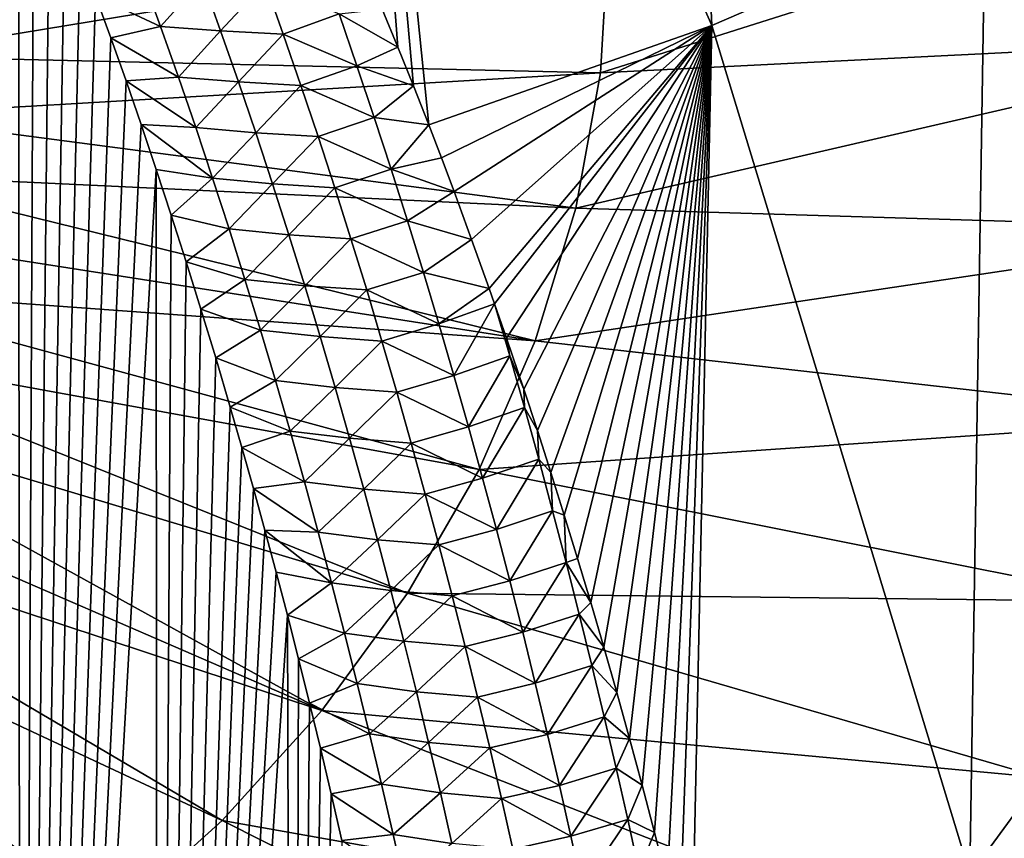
# Model space of a CAD drawing. Header units: metres. Extents: x -109 to 109, y -315 to 32.
# Tile 40 of 256: x -70.54 to -65.28, y -50.23 to -45.85. Entities that reach past the tile are written whole.
import ezdxf

# ---------------------------------------------------------------- set-up
doc = ezdxf.new("R2010")
doc.units = ezdxf.units.M
doc.layers.add('solid_K244242000C74_AAA', color=7, linetype='CONTINUOUS')

msp = doc.modelspace()

# ---------------------------------------------------------------- linework, layer by layer
at = {"layer": 'solid_K244242000C74_AAA'}
for points in [[(-66.840889, -45.885212, 30.598389), (-68.881516, -41.246738, 25.582909), (-67.08075, -40.574879, 26.053352)], [(-65.378433, -45.251755, 31.041943), (-66.840889, -45.885212, 30.598389), (-67.08075, -40.574879, 26.053352)], [(-68.521072, -45.999821, 29.752911), (-68.604408, -45.796436, 29.53109), (-68.881516, -41.246738, 25.582909)], [(-68.438133, -46.206604, 29.978886), (-68.521072, -45.999821, 29.752911), (-68.881516, -41.246738, 25.582909)], [(-68.355637, -46.416958, 30.2092), (-68.438133, -46.206604, 29.978886), (-68.881516, -41.246738, 25.582909)], [(-66.840889, -45.885212, 30.598389), (-68.355637, -46.416958, 30.2092), (-68.881516, -41.246738, 25.582909)], [(-64.024094, -49.744751, 36.259895), (-65.378433, -45.251755, 31.041943), (-63.977497, -44.53101, 31.546614)], [(-70.537796, -59.461239, 47.93), (-71.273811, -59.402504, 48.252052), (-70.551598, -44.667568, 28.306177)], [(-70.537796, -59.461239, 47.93), (-70.551598, -44.667568, 28.306177), (-70.468544, -44.870399, 28.52664)], [(-70.537796, -59.461239, 47.93), (-70.468544, -44.870399, 28.52664), (-70.385666, -45.077438, 28.752035)], [(-67.437103, -46.137608, 64.335106), (-63.548321, -44.907257, 64.134209), (-67.39325, -45.406418, 64.847084)], [(-63.610687, -45.947163, 63.406063), (-63.548321, -44.907257, 64.134209), (-67.437103, -46.137608, 64.335106)], [(-70.537796, -59.461239, 47.93), (-70.385666, -45.077438, 28.752035), (-70.30304, -45.288898, 28.982685)], [(-65.460159, -50.42392, 35.784336), (-66.840889, -45.885212, 30.598389), (-65.378433, -45.251755, 31.041943)], [(-64.024094, -49.744751, 36.259895), (-65.460159, -50.42392, 35.784336), (-65.378433, -45.251755, 31.041943)], [(-70.537796, -59.461239, 47.93), (-70.30304, -45.288898, 28.982685), (-70.220718, -45.50499, 29.218914)], [(-71.293709, -46.048912, 65.084503), (-67.39325, -45.406418, 64.847084), (-71.279114, -45.729343, 65.308273)], [(-71.293709, -46.048912, 65.084503), (-67.437103, -46.137608, 64.335106), (-67.39325, -45.406418, 64.847084)], [(-70.537796, -59.461239, 47.93), (-70.220718, -45.50499, 29.218914), (-70.138748, -45.725807, 29.460875)], [(-69.790886, -45.889717, 29.502983), (-70.138748, -45.725807, 29.460875), (-69.889252, -45.619053, 29.208765)], [(-69.790886, -45.889717, 29.502983), (-69.889252, -45.619053, 29.208765), (-69.567223, -45.640865, 29.169867)], [(-69.790886, -45.889717, 29.502983), (-69.567223, -45.640865, 29.169867), (-69.469246, -45.913631, 29.463903)], [(-69.469246, -45.913631, 29.463903), (-69.567223, -45.640865, 29.169867), (-69.231689, -45.656639, 29.197786)], [(-69.469246, -45.913631, 29.463903), (-69.231689, -45.656639, 29.197786), (-69.134369, -45.93082, 29.49102)], [(-69.134369, -45.93082, 29.49102), (-69.231689, -45.656639, 29.197786), (-68.83564, -45.823013, 29.457605)], [(-70.537796, -59.461239, 47.93), (-70.138748, -45.725807, 29.460875), (-70.056999, -45.951, 29.708014)], [(-69.790886, -45.889717, 29.502983), (-70.056999, -45.951, 29.708014), (-70.138748, -45.725807, 29.460875)], [(-69.134369, -45.93082, 29.49102), (-68.83564, -45.823013, 29.457605), (-68.740059, -46.099991, 29.752268)], [(-68.83564, -45.823013, 29.457605), (-68.604408, -45.796436, 29.53109), (-68.521072, -45.999821, 29.752911)], [(-68.740059, -46.099991, 29.752268), (-68.83564, -45.823013, 29.457605), (-68.521072, -45.999821, 29.752911)], [(-69.695305, -46.160477, 29.798111), (-70.056999, -45.951, 29.708014), (-69.790886, -45.889717, 29.502983)], [(-69.695305, -46.160477, 29.798111), (-69.790886, -45.889717, 29.502983), (-69.469246, -45.913631, 29.463903)], [(-68.287827, -46.593563, 30.402885), (-68.355637, -46.416958, 30.2092), (-66.840889, -45.885212, 30.598389)], [(-68.220375, -46.772816, 30.599766), (-68.287827, -46.593563, 30.402885), (-66.840889, -45.885212, 30.598389)], [(-68.126038, -47.029831, 30.882544), (-68.220375, -46.772816, 30.599766), (-66.840889, -45.885212, 30.598389)], [(-68.032417, -47.291729, 31.171463), (-68.126038, -47.029831, 30.882544), (-66.840889, -45.885212, 30.598389)], [(-68.003571, -47.373779, 31.262154), (-68.032417, -47.291729, 31.171463), (-66.840889, -45.885212, 30.598389)], [(-67.939537, -47.558369, 31.466478), (-68.003571, -47.373779, 31.262154), (-66.840889, -45.885212, 30.598389)], [(-67.847458, -47.830074, 31.767939), (-67.939537, -47.558369, 31.466478), (-66.840889, -45.885212, 30.598389)], [(-67.774437, -48.051292, 32.013988), (-67.847458, -47.830074, 31.767939), (-66.840889, -45.885212, 30.598389)], [(-67.702011, -48.276112, 32.264572), (-67.774437, -48.051292, 32.013988), (-66.840889, -45.885212, 30.598389)], [(-67.630226, -48.504688, 32.519882), (-67.702011, -48.276112, 32.264572), (-66.840889, -45.885212, 30.598389)], [(-67.55912, -48.736984, 32.77993), (-67.630226, -48.504688, 32.519882), (-66.840889, -45.885212, 30.598389)], [(-67.488647, -48.972466, 33.044292), (-67.55912, -48.736984, 32.77993), (-66.840889, -45.885212, 30.598389)], [(-67.418854, -49.211258, 33.313122), (-67.488647, -48.972466, 33.044292), (-66.840889, -45.885212, 30.598389)], [(-67.349792, -49.453548, 33.586639), (-67.418854, -49.211258, 33.313122), (-66.840889, -45.885212, 30.598389)], [(-67.281494, -49.699524, 33.865074), (-67.349792, -49.453548, 33.586639), (-66.840889, -45.885212, 30.598389)], [(-67.214027, -49.949371, 34.148643), (-67.281494, -49.699524, 33.865074), (-66.840889, -45.885212, 30.598389)], [(-67.147446, -50.203278, 34.437576), (-67.214027, -49.949371, 34.148643), (-66.840889, -45.885212, 30.598389)], [(-67.080429, -50.466736, 34.738197), (-67.147446, -50.203278, 34.437576), (-66.840889, -45.885212, 30.598389)], [(-67.014351, -50.733887, 35.044056), (-67.080429, -50.466736, 34.738197), (-66.840889, -45.885212, 30.598389)], [(-66.949226, -51.004688, 35.355175), (-67.014351, -50.733887, 35.044056), (-66.840889, -45.885212, 30.598389)], [(-65.460159, -50.42392, 35.784336), (-66.949226, -51.004688, 35.355175), (-66.840889, -45.885212, 30.598389)], [(-69.695305, -46.160477, 29.798111), (-69.469246, -45.913631, 29.463903), (-69.374069, -46.186409, 29.758814)], [(-69.374069, -46.186409, 29.758814), (-69.469246, -45.913631, 29.463903), (-69.134369, -45.93082, 29.49102)], [(-69.374069, -46.186409, 29.758814), (-69.134369, -45.93082, 29.49102), (-69.039841, -46.204918, 29.785091)], [(-69.039841, -46.204918, 29.785091), (-69.134369, -45.93082, 29.49102), (-68.740059, -46.099991, 29.752268)], [(-70.537796, -59.461239, 47.93), (-70.056999, -45.951, 29.708014), (-69.975525, -46.18071, 29.960579)], [(-69.695305, -46.160477, 29.798111), (-69.975525, -46.18071, 29.960579), (-70.056999, -45.951, 29.708014)], [(-63.610687, -45.947163, 63.406063), (-67.437103, -46.137608, 64.335106), (-67.56823, -46.861755, 63.828049)], [(-63.797184, -46.977047, 62.684929), (-63.610687, -45.947163, 63.406063), (-67.56823, -46.861755, 63.828049)], [(-71.293709, -46.048912, 65.084503), (-71.337418, -46.366707, 64.861984), (-67.437103, -46.137608, 64.335106)], [(-68.740059, -46.099991, 29.752268), (-68.521072, -45.999821, 29.752911), (-68.438133, -46.206604, 29.978886)], [(-69.039841, -46.204918, 29.785091), (-68.740059, -46.099991, 29.752268), (-68.647224, -46.376793, 30.047741)], [(-68.647224, -46.376793, 30.047741), (-68.740059, -46.099991, 29.752268), (-68.438133, -46.206604, 29.978886)], [(-71.337418, -46.366707, 64.861984), (-67.56823, -46.861755, 63.828049), (-67.437103, -46.137608, 64.335106)], [(-70.537796, -59.461239, 47.93), (-69.975525, -46.18071, 29.960579), (-69.894432, -46.415176, 30.218945)], [(-69.602417, -46.431305, 30.09412), (-69.975525, -46.18071, 29.960579), (-69.695305, -46.160477, 29.798111)], [(-69.602417, -46.431305, 30.09412), (-69.894432, -46.415176, 30.218945), (-69.975525, -46.18071, 29.960579)], [(-69.602417, -46.431305, 30.09412), (-69.695305, -46.160477, 29.798111), (-69.374069, -46.186409, 29.758814)], [(-69.602417, -46.431305, 30.09412), (-69.374069, -46.186409, 29.758814), (-69.281593, -46.45916, 30.054577)], [(-69.281593, -46.45916, 30.054577), (-69.374069, -46.186409, 29.758814), (-69.039841, -46.204918, 29.785091)], [(-69.281593, -46.45916, 30.054577), (-69.039841, -46.204918, 29.785091), (-68.947998, -46.478916, 30.079985)], [(-68.947998, -46.478916, 30.079985), (-69.039841, -46.204918, 29.785091), (-68.647224, -46.376793, 30.047741)], [(-68.647224, -46.376793, 30.047741), (-68.438133, -46.206604, 29.978886), (-68.355637, -46.416958, 30.2092)], [(-71.337418, -46.366707, 64.861984), (-71.410004, -46.68095, 64.641953), (-67.56823, -46.861755, 63.828049)], [(-70.537796, -59.461239, 47.93), (-69.894432, -46.415176, 30.218945), (-69.813805, -46.654636, 30.483492)], [(-69.512146, -46.70216, 30.390987), (-69.813805, -46.654636, 30.483492), (-69.894432, -46.415176, 30.218945)], [(-69.512146, -46.70216, 30.390987), (-69.894432, -46.415176, 30.218945), (-69.602417, -46.431305, 30.09412)], [(-68.947998, -46.478916, 30.079985), (-68.647224, -46.376793, 30.047741), (-68.557053, -46.6534, 30.344006)], [(-68.557053, -46.6534, 30.344006), (-68.647224, -46.376793, 30.047741), (-68.355637, -46.416958, 30.2092)], [(-68.557053, -46.6534, 30.344006), (-68.355637, -46.416958, 30.2092), (-68.287827, -46.593563, 30.402885)], [(-69.512146, -46.70216, 30.390987), (-69.602417, -46.431305, 30.09412), (-69.281593, -46.45916, 30.054577)], [(-69.512146, -46.70216, 30.390987), (-69.281593, -46.45916, 30.054577), (-69.191734, -46.731861, 30.351175)], [(-69.191734, -46.731861, 30.351175), (-69.281593, -46.45916, 30.054577), (-68.947998, -46.478916, 30.079985)], [(-69.191734, -46.731861, 30.351175), (-68.947998, -46.478916, 30.079985), (-68.85878, -46.752781, 30.375683)], [(-68.85878, -46.752781, 30.375683), (-68.947998, -46.478916, 30.079985), (-68.557053, -46.6534, 30.344006)], [(-68.557053, -46.6534, 30.344006), (-68.287827, -46.593563, 30.402885), (-68.220375, -46.772816, 30.599766)], [(-71.410004, -46.68095, 64.641953), (-71.511047, -46.989876, 64.425636), (-67.785385, -47.571888, 63.330811)], [(-71.410004, -46.68095, 64.641953), (-67.785385, -47.571888, 63.330811), (-67.56823, -46.861755, 63.828049)], [(-69.806503, -59.527279, 47.561207), (-70.537796, -59.461239, 47.93), (-69.813805, -46.654636, 30.483492)], [(-69.806503, -59.527279, 47.561207), (-69.813805, -46.654636, 30.483492), (-69.733711, -46.899269, 30.754517)], [(-69.512146, -46.70216, 30.390987), (-69.733711, -46.899269, 30.754517), (-69.813805, -46.654636, 30.483492)], [(-68.85878, -46.752781, 30.375683), (-68.557053, -46.6534, 30.344006), (-68.469467, -46.929794, 30.64105)], [(-68.469467, -46.929794, 30.64105), (-68.557053, -46.6534, 30.344006), (-68.220375, -46.772816, 30.599766)], [(-69.424416, -46.973015, 30.688694), (-69.733711, -46.899269, 30.754517), (-69.512146, -46.70216, 30.390987)], [(-69.424416, -46.973015, 30.688694), (-69.512146, -46.70216, 30.390987), (-69.191734, -46.731861, 30.351175)], [(-69.424416, -46.973015, 30.688694), (-69.191734, -46.731861, 30.351175), (-69.104431, -47.004486, 30.648586)], [(-69.104431, -47.004486, 30.648586), (-69.191734, -46.731861, 30.351175), (-68.85878, -46.752781, 30.375683)], [(-69.104431, -47.004486, 30.648586), (-68.85878, -46.752781, 30.375683), (-68.772087, -47.026497, 30.672169)], [(-68.772087, -47.026497, 30.672169), (-68.85878, -46.752781, 30.375683), (-68.469467, -46.929794, 30.64105)], [(-68.469467, -46.929794, 30.64105), (-68.220375, -46.772816, 30.599766), (-68.126038, -47.029831, 30.882544)], [(-63.797184, -46.977047, 62.684929), (-67.56823, -46.861755, 63.828049), (-67.785385, -47.571888, 63.330811)], [(-69.806503, -59.527279, 47.561207), (-69.733711, -46.899269, 30.754517), (-69.653992, -47.148685, 31.031399)], [(-69.424416, -46.973015, 30.688694), (-69.653992, -47.148685, 31.031399), (-69.733711, -46.899269, 30.754517)], [(-68.772087, -47.026497, 30.672169), (-68.469467, -46.929794, 30.64105), (-68.384384, -47.205956, 30.938862)], [(-68.384384, -47.205956, 30.938862), (-68.469467, -46.929794, 30.64105), (-68.126038, -47.029831, 30.882544)], [(-71.511047, -46.989876, 64.425636), (-71.639999, -47.291756, 64.214256), (-67.785385, -47.571888, 63.330811)], [(-69.339149, -47.243843, 30.987217), (-69.653992, -47.148685, 31.031399), (-69.424416, -46.973015, 30.688694)], [(-69.339149, -47.243843, 30.987217), (-69.424416, -46.973015, 30.688694), (-69.104431, -47.004486, 30.648586)], [(-64.106018, -47.987003, 61.977753), (-63.797184, -46.977047, 62.684929), (-67.785385, -47.571888, 63.330811)], [(-69.339149, -47.243843, 30.987217), (-69.104431, -47.004486, 30.648586), (-69.019585, -47.277008, 30.946793)], [(-69.019585, -47.277008, 30.946793), (-69.104431, -47.004486, 30.648586), (-68.772087, -47.026497, 30.672169)], [(-69.019585, -47.277008, 30.946793), (-68.772087, -47.026497, 30.672169), (-68.687851, -47.300037, 30.969425)], [(-68.687851, -47.300037, 30.969425), (-68.772087, -47.026497, 30.672169), (-68.384384, -47.205956, 30.938862)], [(-68.384384, -47.205956, 30.938862), (-68.126038, -47.029831, 30.882544), (-68.032417, -47.291729, 31.171463)], [(-69.806503, -59.527279, 47.561207), (-69.653992, -47.148685, 31.031399), (-69.574684, -47.402962, 31.314272)], [(-69.339149, -47.243843, 30.987217), (-69.574684, -47.402962, 31.314272), (-69.653992, -47.148685, 31.031399)], [(-68.687851, -47.300037, 30.969425), (-68.384384, -47.205956, 30.938862), (-68.301712, -47.481861, 31.237423)], [(-68.301712, -47.481861, 31.237423), (-68.384384, -47.205956, 30.938862), (-68.032417, -47.291729, 31.171463)], [(-69.256271, -47.514606, 31.286535), (-69.574684, -47.402962, 31.314272), (-69.339149, -47.243843, 30.987217)], [(-69.256271, -47.514606, 31.286535), (-69.339149, -47.243843, 30.987217), (-69.019585, -47.277008, 30.946793)], [(-71.639999, -47.291756, 64.214256), (-71.796127, -47.5849, 64.008995), (-68.086456, -48.261166, 62.848171)], [(-71.639999, -47.291756, 64.214256), (-68.086456, -48.261166, 62.848171), (-67.785385, -47.571888, 63.330811)], [(-69.256271, -47.514606, 31.286535), (-69.019585, -47.277008, 30.946793), (-68.937126, -47.549397, 31.245775)], [(-68.937126, -47.549397, 31.245775), (-69.019585, -47.277008, 30.946793), (-68.687851, -47.300037, 30.969425)], [(-68.937126, -47.549397, 31.245775), (-68.687851, -47.300037, 30.969425), (-68.605988, -47.573383, 31.267439)], [(-68.605988, -47.573383, 31.267439), (-68.687851, -47.300037, 30.969425), (-68.301712, -47.481861, 31.237423)], [(-68.301712, -47.481861, 31.237423), (-68.032417, -47.291729, 31.171463), (-68.003571, -47.373779, 31.262154)], [(-69.806503, -59.527279, 47.561207), (-69.574684, -47.402962, 31.314272), (-69.495911, -47.662361, 31.603582)], [(-69.256271, -47.514606, 31.286535), (-69.495911, -47.662361, 31.603582), (-69.574684, -47.402962, 31.314272)], [(-68.22139, -47.757496, 31.536722), (-68.301712, -47.481861, 31.237423), (-68.003571, -47.373779, 31.262154)], [(-68.22139, -47.757496, 31.536722), (-68.003571, -47.373779, 31.262154), (-67.92231, -47.651863, 31.562134)], [(-67.92231, -47.651863, 31.562134), (-68.003571, -47.373779, 31.262154), (-67.939537, -47.558369, 31.466478)], [(-69.175713, -47.785286, 31.586628), (-69.495911, -47.662361, 31.603582), (-69.256271, -47.514606, 31.286535)], [(-69.175713, -47.785286, 31.586628), (-69.256271, -47.514606, 31.286535), (-68.937126, -47.549397, 31.245775)], [(-68.605988, -47.573383, 31.267439), (-68.301712, -47.481861, 31.237423), (-68.22139, -47.757496, 31.536722)], [(-69.175713, -47.785286, 31.586628), (-68.937126, -47.549397, 31.245775), (-68.856987, -47.821636, 31.545517)], [(-68.856987, -47.821636, 31.545517), (-68.937126, -47.549397, 31.245775), (-68.605988, -47.573383, 31.267439)], [(-68.856987, -47.821636, 31.545517), (-68.605988, -47.573383, 31.267439), (-68.526436, -47.846508, 31.566195)], [(-68.526436, -47.846508, 31.566195), (-68.605988, -47.573383, 31.267439), (-68.22139, -47.757496, 31.536722)], [(-64.106018, -47.987003, 61.977753), (-67.785385, -47.571888, 63.330811), (-68.086456, -48.261166, 62.848171)], [(-67.92231, -47.651863, 31.562134), (-67.939537, -47.558369, 31.466478), (-67.847458, -47.830074, 31.767939)], [(-71.796127, -47.5849, 64.008995), (-71.978561, -47.867664, 63.811001), (-68.468559, -48.922951, 62.384785)], [(-71.796127, -47.5849, 64.008995), (-68.468559, -48.922951, 62.384785), (-68.086456, -48.261166, 62.848171)], [(-69.806503, -59.527279, 47.561207), (-69.495911, -47.662361, 31.603582), (-69.417801, -47.927143, 31.899773)], [(-69.175713, -47.785286, 31.586628), (-69.417801, -47.927143, 31.899773), (-69.495911, -47.662361, 31.603582)], [(-68.143356, -48.032841, 31.836752), (-68.22139, -47.757496, 31.536722), (-67.92231, -47.651863, 31.562134)], [(-68.143356, -48.032841, 31.836752), (-67.92231, -47.651863, 31.562134), (-67.843613, -47.929081, 31.862221)], [(-67.843613, -47.929081, 31.862221), (-67.92231, -47.651863, 31.562134), (-67.847458, -47.830074, 31.767939)], [(-69.097412, -48.055851, 31.887484), (-69.417801, -47.927143, 31.899773), (-69.175713, -47.785286, 31.586628)], [(-69.097412, -48.055851, 31.887484), (-69.175713, -47.785286, 31.586628), (-68.856987, -47.821636, 31.545517)], [(-68.526436, -47.846508, 31.566195), (-68.22139, -47.757496, 31.536722), (-68.143356, -48.032841, 31.836752)], [(-69.097412, -48.055851, 31.887484), (-68.856987, -47.821636, 31.545517), (-68.779114, -48.093697, 31.846008)], [(-68.779114, -48.093697, 31.846008), (-68.856987, -47.821636, 31.545517), (-68.526436, -47.846508, 31.566195)], [(-67.843613, -47.929081, 31.862221), (-67.847458, -47.830074, 31.767939), (-67.774437, -48.051292, 32.013988)], [(-71.978561, -47.867664, 63.811001), (-72.186287, -48.13847, 63.621384), (-68.928017, -49.550869, 61.94511)], [(-71.978561, -47.867664, 63.811001), (-68.928017, -49.550869, 61.94511), (-68.468559, -48.922951, 62.384785)], [(-68.779114, -48.093697, 31.846008), (-68.526436, -47.846508, 31.566195), (-68.449127, -48.119404, 31.865683)], [(-68.449127, -48.119404, 31.865683), (-68.526436, -47.846508, 31.566195), (-68.143356, -48.032841, 31.836752)], [(-69.806503, -59.527279, 47.561207), (-69.417801, -47.927143, 31.899773), (-69.355873, -48.143017, 32.141983)], [(-69.097412, -48.055851, 31.887484), (-69.355873, -48.143017, 32.141983), (-69.417801, -47.927143, 31.899773)], [(-68.067558, -48.307888, 32.137505), (-68.143356, -48.032841, 31.836752), (-67.843613, -47.929081, 31.862221)], [(-68.067558, -48.307888, 32.137505), (-67.843613, -47.929081, 31.862221), (-67.767181, -48.205952, 32.163029)], [(-67.767181, -48.205952, 32.163029), (-67.843613, -47.929081, 31.862221), (-67.774437, -48.051292, 32.013988)], [(-64.53421, -48.967297, 61.29134), (-64.106018, -47.987003, 61.977753), (-68.086456, -48.261166, 62.848171)], [(-68.449127, -48.119404, 31.865683), (-68.143356, -48.032841, 31.836752), (-68.067558, -48.307888, 32.137505)], [(-67.767181, -48.205952, 32.163029), (-67.774437, -48.051292, 32.013988), (-67.702011, -48.276112, 32.264572)], [(-69.021324, -48.326283, 32.189087), (-69.355873, -48.143017, 32.141983), (-69.097412, -48.055851, 31.887484)], [(-69.021324, -48.326283, 32.189087), (-69.097412, -48.055851, 31.887484), (-68.779114, -48.093697, 31.846008)], [(-69.021324, -48.326283, 32.189087), (-68.779114, -48.093697, 31.846008), (-68.703438, -48.36557, 32.147236)], [(-68.703438, -48.36557, 32.147236), (-68.779114, -48.093697, 31.846008), (-68.449127, -48.119404, 31.865683)], [(-72.186287, -48.13847, 63.621384), (-72.418129, -48.395798, 63.4412), (-68.928017, -49.550869, 61.94511)], [(-69.806503, -59.527279, 47.561207), (-69.355873, -48.143017, 32.141983), (-69.294365, -48.36237, 32.388653)], [(-69.021324, -48.326283, 32.189087), (-69.294365, -48.36237, 32.388653), (-69.355873, -48.143017, 32.141983)], [(-68.703438, -48.36557, 32.147236), (-68.449127, -48.119404, 31.865683), (-68.374023, -48.392048, 32.165894)], [(-68.374023, -48.392048, 32.165894), (-68.449127, -48.119404, 31.865683), (-68.067558, -48.307888, 32.137505)], [(-67.993935, -48.582615, 32.438969), (-68.067558, -48.307888, 32.137505), (-67.767181, -48.205952, 32.163029)], [(-67.993935, -48.582615, 32.438969), (-67.767181, -48.205952, 32.163029), (-67.692955, -48.48246, 32.464546)], [(-67.692955, -48.48246, 32.464546), (-67.767181, -48.205952, 32.163029), (-67.702011, -48.276112, 32.264572)], [(-64.53421, -48.967297, 61.29134), (-68.086456, -48.261166, 62.848171), (-68.468559, -48.922951, 62.384785)], [(-68.374023, -48.392048, 32.165894), (-68.067558, -48.307888, 32.137505), (-67.993935, -48.582615, 32.438969)], [(-67.692955, -48.48246, 32.464546), (-67.702011, -48.276112, 32.264572), (-67.630226, -48.504688, 32.519882)], [(-69.806503, -59.527279, 47.561207), (-69.294365, -48.36237, 32.388653), (-69.233185, -48.584984, 32.639439)], [(-68.947388, -48.596561, 32.491425), (-69.294365, -48.36237, 32.388653), (-69.021324, -48.326283, 32.189087)], [(-68.947388, -48.596561, 32.491425), (-69.233185, -48.584984, 32.639439), (-69.294365, -48.36237, 32.388653)], [(-68.947388, -48.596561, 32.491425), (-69.021324, -48.326283, 32.189087), (-68.703438, -48.36557, 32.147236)], [(-68.947388, -48.596561, 32.491425), (-68.703438, -48.36557, 32.147236), (-68.629929, -48.637226, 32.449188)], [(-68.629929, -48.637226, 32.449188), (-68.703438, -48.36557, 32.147236), (-68.374023, -48.392048, 32.165894)], [(-72.418129, -48.395798, 63.4412), (-72.672791, -48.63821, 63.271458), (-69.460388, -50.138874, 61.533386)], [(-72.418129, -48.395798, 63.4412), (-69.460388, -50.138874, 61.533386), (-68.928017, -49.550869, 61.94511)], [(-68.629929, -48.637226, 32.449188), (-68.374023, -48.392048, 32.165894), (-68.301064, -48.664425, 32.466816)], [(-68.301064, -48.664425, 32.466816), (-68.374023, -48.392048, 32.165894), (-67.993935, -48.582615, 32.438969)], [(-67.922432, -48.85701, 32.741138), (-67.993935, -48.582615, 32.438969), (-67.692955, -48.48246, 32.464546)], [(-67.922432, -48.85701, 32.741138), (-67.692955, -48.48246, 32.464546), (-67.620872, -48.758591, 32.766766)], [(-67.620872, -48.758591, 32.766766), (-67.692955, -48.48246, 32.464546), (-67.630226, -48.504688, 32.519882)], [(-67.620872, -48.758591, 32.766766), (-67.630226, -48.504688, 32.519882), (-67.55912, -48.736984, 32.77993)], [(-69.806503, -59.527279, 47.561207), (-69.233185, -48.584984, 32.639439), (-69.172417, -48.81102, 32.894619)], [(-68.875557, -48.866665, 32.794483), (-69.172417, -48.81102, 32.894619), (-69.233185, -48.584984, 32.639439)], [(-68.875557, -48.866665, 32.794483), (-69.233185, -48.584984, 32.639439), (-68.947388, -48.596561, 32.491425)], [(-68.875557, -48.866665, 32.794483), (-68.947388, -48.596561, 32.491425), (-68.629929, -48.637226, 32.449188)], [(-68.301064, -48.664425, 32.466816), (-67.993935, -48.582615, 32.438969), (-67.922432, -48.85701, 32.741138)], [(-72.672791, -48.63821, 63.271458), (-72.948868, -48.864361, 63.11311), (-70.060555, -50.681305, 61.153572)], [(-72.672791, -48.63821, 63.271458), (-70.060555, -50.681305, 61.153572), (-69.460388, -50.138874, 61.533386)], [(-68.875557, -48.866665, 32.794483), (-68.629929, -48.637226, 32.449188), (-68.55851, -48.908653, 32.751854)], [(-68.55851, -48.908653, 32.751854), (-68.629929, -48.637226, 32.449188), (-68.301064, -48.664425, 32.466816)], [(-68.55851, -48.908653, 32.751854), (-68.301064, -48.664425, 32.466816), (-68.230186, -48.936516, 32.76844)], [(-68.230186, -48.936516, 32.76844), (-68.301064, -48.664425, 32.466816), (-67.922432, -48.85701, 32.741138)], [(-67.620872, -48.758591, 32.766766), (-67.55912, -48.736984, 32.77993), (-67.488647, -48.972466, 33.044292)], [(-67.852989, -49.131062, 33.043999), (-67.922432, -48.85701, 32.741138), (-67.620872, -48.758591, 32.766766)], [(-67.852989, -49.131062, 33.043999), (-67.620872, -48.758591, 32.766766), (-67.550873, -49.034332, 33.069683)], [(-67.550873, -49.034332, 33.069683), (-67.620872, -48.758591, 32.766766), (-67.488647, -48.972466, 33.044292)], [(-69.806503, -59.527279, 47.561207), (-69.172417, -48.81102, 32.894619), (-69.112144, -49.040623, 33.154453)], [(-68.875557, -48.866665, 32.794483), (-69.112144, -49.040623, 33.154453), (-69.172417, -48.81102, 32.894619)], [(-72.948868, -48.864361, 63.11311), (-70.72274, -51.172932, 60.80933), (-70.060555, -50.681305, 61.153572)], [(-68.805771, -49.136566, 33.098251), (-69.112144, -49.040623, 33.154453), (-68.875557, -48.866665, 32.794483)], [(-68.805771, -49.136566, 33.098251), (-68.875557, -48.866665, 32.794483), (-68.55851, -48.908653, 32.751854)], [(-68.230186, -48.936516, 32.76844), (-67.922432, -48.85701, 32.741138), (-67.852989, -49.131062, 33.043999)], [(-65.077637, -49.908493, 60.632309), (-68.468559, -48.922951, 62.384785), (-68.928017, -49.550869, 61.94511)], [(-68.805771, -49.136566, 33.098251), (-68.55851, -48.908653, 32.751854), (-68.489136, -49.179829, 33.055218)], [(-68.489136, -49.179829, 33.055218), (-68.55851, -48.908653, 32.751854), (-68.230186, -48.936516, 32.76844)], [(-68.489136, -49.179829, 33.055218), (-68.230186, -48.936516, 32.76844), (-68.161339, -49.208309, 33.070755)], [(-65.077637, -49.908493, 60.632309), (-64.53421, -48.967297, 61.29134), (-68.468559, -48.922951, 62.384785)], [(-68.161339, -49.208309, 33.070755), (-68.230186, -48.936516, 32.76844), (-67.852989, -49.131062, 33.043999)], [(-67.550873, -49.034332, 33.069683), (-67.488647, -48.972466, 33.044292), (-67.418854, -49.211258, 33.313122)], [(-69.081337, -59.600697, 47.145042), (-69.806503, -59.527279, 47.561207), (-69.112144, -49.040623, 33.154453)], [(-69.081337, -59.600697, 47.145042), (-69.112144, -49.040623, 33.154453), (-69.052452, -49.273945, 33.41922)], [(-68.805771, -49.136566, 33.098251), (-69.052452, -49.273945, 33.41922), (-69.112144, -49.040623, 33.154453)], [(-67.785561, -49.404747, 33.347549), (-67.852989, -49.131062, 33.043999), (-67.550873, -49.034332, 33.069683)], [(-67.785561, -49.404747, 33.347549), (-67.550873, -49.034332, 33.069683), (-67.482918, -49.309673, 33.373287)], [(-67.482918, -49.309673, 33.373287), (-67.550873, -49.034332, 33.069683), (-67.418854, -49.211258, 33.313122)], [(-68.737991, -49.406254, 33.402714), (-69.052452, -49.273945, 33.41922), (-68.805771, -49.136566, 33.098251)], [(-68.737991, -49.406254, 33.402714), (-68.805771, -49.136566, 33.098251), (-68.489136, -49.179829, 33.055218)], [(-68.161339, -49.208309, 33.070755), (-67.852989, -49.131062, 33.043999), (-67.785561, -49.404747, 33.347549)], [(-68.737991, -49.406254, 33.402714), (-68.489136, -49.179829, 33.055218), (-68.421768, -49.450733, 33.359272)], [(-68.421768, -49.450733, 33.359272), (-68.489136, -49.179829, 33.055218), (-68.161339, -49.208309, 33.070755)], [(-68.421768, -49.450733, 33.359272), (-68.161339, -49.208309, 33.070755), (-68.094482, -49.479786, 33.373753)], [(-68.094482, -49.479786, 33.373753), (-68.161339, -49.208309, 33.070755), (-67.785561, -49.404747, 33.347549)], [(-67.482918, -49.309673, 33.373287), (-67.418854, -49.211258, 33.313122), (-67.349792, -49.453548, 33.586639)], [(-69.081337, -59.600697, 47.145042), (-69.052452, -49.273945, 33.41922), (-68.993423, -49.511135, 33.689194)], [(-68.737991, -49.406254, 33.402714), (-68.993423, -49.511135, 33.689194), (-69.052452, -49.273945, 33.41922)], [(-67.720116, -49.678066, 33.651779), (-67.785561, -49.404747, 33.347549), (-67.482918, -49.309673, 33.373287)], [(-67.720116, -49.678066, 33.651779), (-67.482918, -49.309673, 33.373287), (-67.416962, -49.584599, 33.677578)], [(-67.416962, -49.584599, 33.677578), (-67.482918, -49.309673, 33.373287), (-67.349792, -49.453548, 33.586639)], [(-68.67218, -49.675705, 33.707867), (-68.993423, -49.511135, 33.689194), (-68.737991, -49.406254, 33.402714)], [(-68.67218, -49.675705, 33.707867), (-68.737991, -49.406254, 33.402714), (-68.421768, -49.450733, 33.359272)], [(-68.094482, -49.479786, 33.373753), (-67.785561, -49.404747, 33.347549), (-67.720116, -49.678066, 33.651779)], [(-68.67218, -49.675705, 33.707867), (-68.421768, -49.450733, 33.359272), (-68.356354, -49.721359, 33.664013)], [(-68.356354, -49.721359, 33.664013), (-68.421768, -49.450733, 33.359272), (-68.094482, -49.479786, 33.373753)], [(-67.416962, -49.584599, 33.677578), (-67.349792, -49.453548, 33.586639), (-67.281494, -49.699524, 33.865074)], [(-69.081337, -59.600697, 47.145042), (-68.993423, -49.511135, 33.689194), (-68.935104, -49.75227, 33.964516)], [(-68.67218, -49.675705, 33.707867), (-68.935104, -49.75227, 33.964516), (-68.993423, -49.511135, 33.689194)], [(-68.356354, -49.721359, 33.664013), (-68.094482, -49.479786, 33.373753), (-68.029579, -49.750931, 33.677429)], [(-68.029579, -49.750931, 33.677429), (-68.094482, -49.479786, 33.373753), (-67.720116, -49.678066, 33.651779)], [(-65.731071, -50.801521, 60.007004), (-68.928017, -49.550869, 61.94511), (-69.460388, -50.138874, 61.533386)], [(-65.731071, -50.801521, 60.007004), (-65.077637, -49.908493, 60.632309), (-68.928017, -49.550869, 61.94511)], [(-67.656609, -49.951, 33.956684), (-67.720116, -49.678066, 33.651779), (-67.416962, -49.584599, 33.677578)], [(-67.656609, -49.951, 33.956684), (-67.416962, -49.584599, 33.677578), (-67.352959, -49.859108, 33.982548)], [(-67.352959, -49.859108, 33.982548), (-67.416962, -49.584599, 33.677578), (-67.281494, -49.699524, 33.865074)], [(-68.608292, -49.944904, 34.013695), (-68.935104, -49.75227, 33.964516), (-68.67218, -49.675705, 33.707867)], [(-68.608292, -49.944904, 34.013695), (-68.67218, -49.675705, 33.707867), (-68.356354, -49.721359, 33.664013)], [(-68.029579, -49.750931, 33.677429), (-67.720116, -49.678066, 33.651779), (-67.656609, -49.951, 33.956684)], [(-68.608292, -49.944904, 34.013695), (-68.356354, -49.721359, 33.664013), (-68.29287, -49.991688, 33.969429)], [(-68.29287, -49.991688, 33.969429), (-68.356354, -49.721359, 33.664013), (-68.029579, -49.750931, 33.677429)], [(-67.352959, -49.859108, 33.982548), (-67.281494, -49.699524, 33.865074), (-67.214027, -49.949371, 34.148643)], [(-69.081337, -59.600697, 47.145042), (-68.935104, -49.75227, 33.964516), (-68.877258, -49.996979, 34.24453)], [(-68.608292, -49.944904, 34.013695), (-68.877258, -49.996979, 34.24453), (-68.935104, -49.75227, 33.964516)], [(-68.29287, -49.991688, 33.969429), (-68.029579, -49.750931, 33.677429), (-67.966583, -50.02174, 33.981777)], [(-67.966583, -50.02174, 33.981777), (-68.029579, -49.750931, 33.677429), (-67.656609, -49.951, 33.956684)], [(-64.28318, -54.700321, 41.228554), (-65.460159, -50.42392, 35.784336), (-64.024094, -49.744751, 36.259895)], [(-67.594994, -50.223537, 34.262257), (-67.656609, -49.951, 33.956684), (-67.352959, -49.859108, 33.982548)], [(-67.594994, -50.223537, 34.262257), (-67.352959, -49.859108, 33.982548), (-67.290886, -50.133179, 34.288189)], [(-67.290886, -50.133179, 34.288189), (-67.352959, -49.859108, 33.982548), (-67.214027, -49.949371, 34.148643)], [(-68.546303, -50.21384, 34.320198), (-68.877258, -49.996979, 34.24453), (-68.608292, -49.944904, 34.013695)], [(-68.546303, -50.21384, 34.320198), (-68.608292, -49.944904, 34.013695), (-68.29287, -49.991688, 33.969429)], [(-67.966583, -50.02174, 33.981777), (-67.656609, -49.951, 33.956684), (-67.594994, -50.223537, 34.262257)], [(-67.290886, -50.133179, 34.288189), (-67.214027, -49.949371, 34.148643), (-67.147446, -50.203278, 34.437576)], [(-61.757721, -50.69075, 58.655689), (-65.077637, -49.908493, 60.632309), (-65.731071, -50.801521, 60.007004)], [(-69.081337, -59.600697, 47.145042), (-68.877258, -49.996979, 34.24453), (-68.819931, -50.245327, 34.529366)], [(-68.546303, -50.21384, 34.320198), (-68.819931, -50.245327, 34.529366), (-68.877258, -49.996979, 34.24453)], [(-68.546303, -50.21384, 34.320198), (-68.29287, -49.991688, 33.969429), (-68.231262, -50.261703, 34.275513)], [(-68.231262, -50.261703, 34.275513), (-68.29287, -49.991688, 33.969429), (-67.966583, -50.02174, 33.981777)], [(-68.231262, -50.261703, 34.275513), (-67.966583, -50.02174, 33.981777), (-67.905464, -50.292191, 34.286785)], [(-67.905464, -50.292191, 34.286785), (-67.966583, -50.02174, 33.981777), (-67.594994, -50.223537, 34.262257)], [(-66.48822, -51.637787, 59.421444), (-69.460388, -50.138874, 61.533386), (-70.060555, -50.681305, 61.153572)], [(-66.48822, -51.637787, 59.421444), (-65.731071, -50.801521, 60.007004), (-69.460388, -50.138874, 61.533386)], [(-67.53524, -50.495667, 34.568497), (-67.594994, -50.223537, 34.262257), (-67.290886, -50.133179, 34.288189)], [(-67.53524, -50.495667, 34.568497), (-67.290886, -50.133179, 34.288189), (-67.230682, -50.406811, 34.594501)], [(-67.230682, -50.406811, 34.594501), (-67.290886, -50.133179, 34.288189), (-67.147446, -50.203278, 34.437576)], [(-68.48616, -50.482494, 34.627361), (-68.819931, -50.245327, 34.529366), (-68.546303, -50.21384, 34.320198)], [(-68.48616, -50.482494, 34.627361), (-68.546303, -50.21384, 34.320198), (-68.231262, -50.261703, 34.275513)], [(-67.230682, -50.406811, 34.594501), (-67.147446, -50.203278, 34.437576), (-67.080429, -50.466736, 34.738197)], [(-67.905464, -50.292191, 34.286785), (-67.594994, -50.223537, 34.262257), (-67.53524, -50.495667, 34.568497)]]:
    msp.add_3dface(points, dxfattribs=at)

doc.saveas('drawing.dxf')
